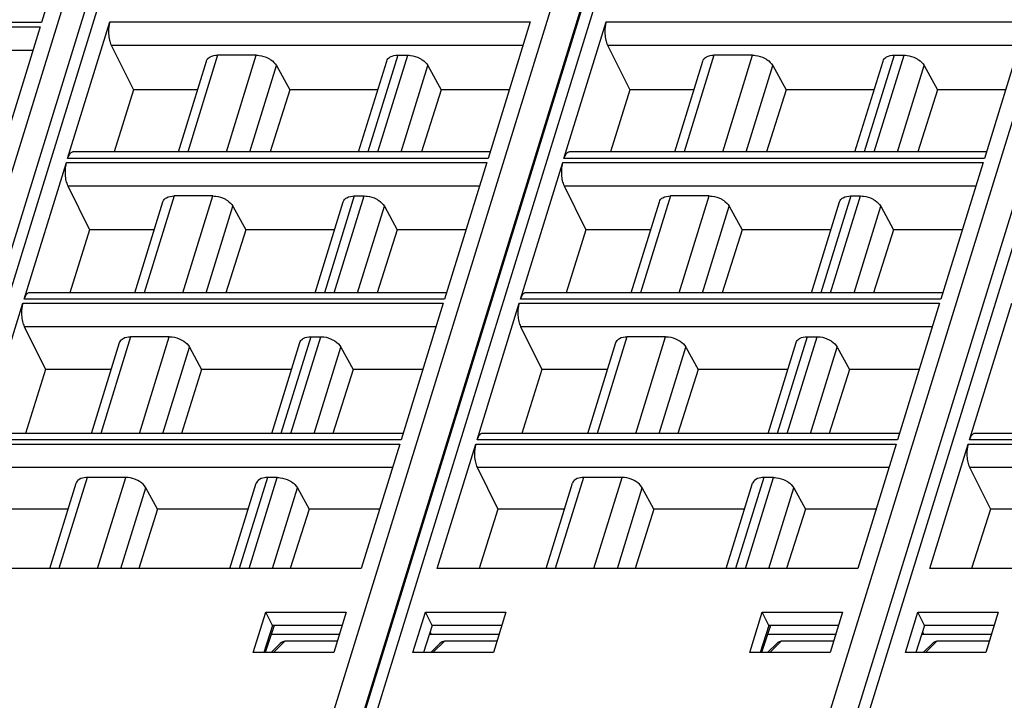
# Model space of a CAD drawing. Header units: millimetres. Extents: x 0 to 420, y 0 to 297.
# Tile 27 of 124: x 124 to 148, y 67 to 83. Entities that reach past the tile are written whole.
import ezdxf

# ---------------------------------------------------------------- set-up
doc = ezdxf.new("R2010")
doc.units = ezdxf.units.MM
doc.header["$LTSCALE"] = 23.1
doc.layers.get('0').update_dxf_attribs({"linetype": 'CONTINUOUS'})

msp = doc.modelspace()

# ---------------------------------------------------------------- linework, layer by layer
at = {"color": 9, "linetype": 'CONTINUOUS'}
for p, q in [((143.51574, 65.81798), (152.77478, 95.78024)), ((120.17659, 65.70048), (129.43563, 95.66274)), ((131.77222, 65.81798), (141.00915, 95.7087)), ((140.7654, 92.62531), (132.38527, 65.50718)), ((129.25625, 92.39979), (121.04186, 65.81798)), ((140.99978, 92.39979), (132.78538, 65.81798)), ((152.6512, 92.39979), (144.4368, 65.81798)), ((115.0269, 82.49305), (124.97451, 82.49305)), ((125.00477, 82.59098), (115.05716, 82.59098)), ((126.62253, 82.61055), (136.57013, 82.61055)), ((138.36606, 82.61055), (148.31366, 82.61055)), ((126.65479, 82.05972), (136.39991, 82.05972)), ((138.39832, 82.05972), (148.14344, 82.05972)), ((115.05917, 81.94222), (124.80429, 81.94222)), ((129.17168, 81.81874), (128.46462, 79.53069)), ((129.37942, 79.53069), (130.08648, 81.81874)), ((133.4362, 81.81874), (132.72914, 79.53069)), ((132.96234, 79.53069), (133.6694, 81.81874)), ((140.91521, 81.81874), (140.20815, 79.53069)), ((141.12294, 79.53069), (141.83, 81.81874)), ((145.17973, 81.81874), (144.47266, 79.53069)), ((144.70587, 79.53069), (145.41293, 81.81874)), ((129.93192, 79.53069), (130.56358, 81.57471)), ((133.51485, 79.53069), (134.1465, 81.57471)), ((141.67545, 79.53069), (142.3071, 81.57471)), ((145.25838, 79.53069), (145.89003, 81.57471)), ((125.59375, 79.28141), (135.54135, 79.28141)), ((135.57161, 79.37934), (125.62401, 79.37934)), ((137.33727, 79.28141), (147.28488, 79.28141)), ((147.31514, 79.37934), (137.36754, 79.37934)), ((125.62601, 78.73058), (135.37113, 78.73058)), ((137.36954, 78.73058), (147.11466, 78.73058)), ((128.1429, 78.4896), (127.43584, 76.20155)), ((128.35063, 76.20155), (129.05769, 78.4896)), ((132.40742, 78.4896), (131.70035, 76.20155)), ((131.93356, 76.20155), (132.64062, 78.4896)), ((139.88643, 78.4896), (139.17937, 76.20155)), ((140.09416, 76.20155), (140.80122, 78.4896)), ((144.15094, 78.4896), (143.44388, 76.20155)), ((143.67709, 76.20155), (144.38415, 78.4896)), ((128.90314, 76.20155), (129.53479, 78.24558)), ((132.48607, 76.20155), (133.11772, 78.24558)), ((140.64667, 76.20155), (141.27832, 78.24558)), ((144.2296, 76.20155), (144.86125, 78.24558)), ((124.56496, 75.95227), (134.51257, 75.95227)), ((134.54283, 76.0502), (124.59523, 76.0502)), ((136.30849, 75.95227), (146.2561, 75.95227)), ((146.28636, 76.0502), (136.33875, 76.0502)), ((124.59723, 75.40144), (134.34235, 75.40144)), ((136.34076, 75.40144), (146.08588, 75.40144)), ((127.11412, 75.16046), (126.40706, 72.87241)), ((127.32185, 72.87241), (128.02891, 75.16046)), ((131.37863, 75.16046), (130.67157, 72.87241)), ((130.90478, 72.87241), (131.61184, 75.16046)), ((138.85765, 75.16046), (138.15059, 72.87241)), ((139.06538, 72.87241), (139.77244, 75.16046)), ((143.12216, 75.16046), (142.4151, 72.87241)), ((142.64831, 72.87241), (143.35537, 75.16046)), ((127.87436, 72.87241), (128.50601, 74.91644)), ((131.45729, 72.87241), (132.08894, 74.91644)), ((139.61789, 72.87241), (140.24954, 74.91644)), ((143.20082, 72.87241), (143.83247, 74.91644)), ((133.51405, 72.72106), (123.56644, 72.72106)), ((145.25758, 72.72106), (135.30997, 72.72106)), ((156.909, 72.72106), (146.96139, 72.72106)), ((123.53618, 72.62313), (133.48379, 72.62313)), ((135.27971, 72.62313), (145.22732, 72.62313)), ((146.93113, 72.62313), (156.87874, 72.62313)), ((123.56845, 72.0723), (133.31357, 72.0723)), ((135.31197, 72.0723), (145.0571, 72.0723)), ((146.9634, 72.0723), (156.70852, 72.0723)), ((126.08534, 71.83132), (125.41923, 69.67581)), ((126.33403, 69.67581), (127.00013, 71.83132)), ((130.34985, 71.83132), (129.68375, 69.67581)), ((129.91695, 69.67581), (130.58306, 71.83132)), ((137.82887, 71.83132), (137.16276, 69.67581)), ((138.07755, 69.67581), (138.74366, 71.83132)), ((142.09338, 71.83132), (141.42727, 69.67581)), ((141.66048, 69.67581), (142.32659, 71.83132)), ((126.88653, 69.67581), (127.47723, 71.5873)), ((130.46946, 69.67581), (131.06016, 71.5873)), ((138.63006, 69.67581), (139.22076, 71.5873)), ((142.21299, 69.67581), (142.80369, 71.5873)), ((130.49149, 67.69135), (130.76438, 67.95807)), ((134.26784, 67.69135), (134.54073, 67.95807)), ((142.23502, 67.69135), (142.50791, 67.95807)), ((145.91926, 67.69135), (146.19215, 67.95807))]:
    msp.add_line(p, q, dxfattribs=at)
at = {"color": 7, "linetype": 'CONTINUOUS'}
for p, q in [((120.71667, 65.6548), (129.04736, 92.61292)), ((132.46019, 65.6548), (140.78339, 92.58867)), ((144.11162, 65.6548), (152.42451, 92.55534)), ((126.00329, 85.82219), (125.00477, 82.59098)), ((124.97451, 82.49305), (123.97599, 79.26184)), ((125.62401, 79.37934), (126.62253, 82.61055)), ((136.57013, 82.61055), (135.57161, 79.37934)), ((137.36754, 79.37934), (138.36606, 82.61055)), ((148.31366, 82.61055), (147.31514, 79.37934)), ((126.65479, 82.05972), (127.18391, 80.99737)), ((138.39832, 82.05972), (138.92744, 80.99737)), ((130.08647, 81.81874), (129.17167, 81.81874)), ((133.4362, 81.81874), (133.6694, 81.81874)), ((141.83, 81.81874), (140.9152, 81.81874)), ((145.17973, 81.81874), (145.41293, 81.81874)), ((128.24481, 79.53069), (128.90931, 81.68101)), ((130.56358, 81.57471), (130.87952, 80.99737)), ((132.50933, 79.53069), (133.17383, 81.68101)), ((134.1465, 81.57471), (134.46244, 80.99737)), ((139.98834, 79.53069), (140.65284, 81.68101)), ((142.3071, 81.57471), (142.62304, 80.99737)), ((144.25285, 79.53069), (144.91735, 81.68101)), ((145.89003, 81.57471), (146.20597, 80.99737)), ((127.18391, 80.99737), (126.72196, 79.53069)), ((128.69805, 80.99737), (127.18391, 80.99737)), ((130.87952, 80.99737), (130.41704, 79.53069)), ((132.96257, 80.99737), (130.87952, 80.99737)), ((134.46244, 80.99737), (133.99996, 79.53069)), ((136.07162, 80.99737), (134.46244, 80.99737)), ((138.92744, 80.99737), (138.46549, 79.53069)), ((140.44158, 80.99737), (138.92744, 80.99737)), ((142.62304, 80.99737), (142.16057, 79.53069)), ((144.70609, 80.99737), (142.62304, 80.99737)), ((146.20597, 80.99737), (145.74349, 79.53069)), ((147.81515, 80.99737), (146.20597, 80.99737)), ((135.61839, 79.53069), (125.75089, 79.53069)), ((147.36191, 79.53069), (137.49442, 79.53069)), ((124.59523, 76.0502), (125.59375, 79.28141)), ((135.54135, 79.28141), (134.54283, 76.0502)), ((136.33875, 76.0502), (137.33727, 79.28141)), ((147.28488, 79.28141), (146.28636, 76.0502)), ((125.62601, 78.73058), (126.14302, 77.69255)), ((137.36954, 78.73058), (137.88655, 77.69255)), ((127.21603, 76.20155), (127.88053, 78.35187)), ((129.05769, 78.4896), (128.14289, 78.4896)), ((131.48054, 76.20155), (132.14504, 78.35187)), ((132.40742, 78.4896), (132.64062, 78.4896)), ((138.95956, 76.20155), (139.62406, 78.35187)), ((140.80122, 78.4896), (139.88642, 78.4896)), ((143.22407, 76.20155), (143.88857, 78.35187)), ((144.15094, 78.4896), (144.38415, 78.4896)), ((129.53479, 78.24558), (129.83743, 77.69255)), ((133.11772, 78.24558), (133.42036, 77.69255)), ((141.27832, 78.24558), (141.58096, 77.69255)), ((144.86125, 78.24558), (145.16388, 77.69255)), ((126.14302, 77.69255), (125.67341, 76.20155)), ((127.67678, 77.69255), (126.14302, 77.69255)), ((129.83743, 77.69255), (129.36728, 76.20155)), ((131.9413, 77.69255), (129.83743, 77.69255)), ((133.42036, 77.69255), (132.95021, 76.20155)), ((135.05036, 77.69255), (133.42036, 77.69255)), ((137.88655, 77.69255), (137.41694, 76.20155)), ((139.42031, 77.69255), (137.88655, 77.69255)), ((141.58096, 77.69255), (141.11081, 76.20155)), ((143.68482, 77.69255), (141.58096, 77.69255)), ((145.16388, 77.69255), (144.69374, 76.20155)), ((146.79388, 77.69255), (145.16388, 77.69255)), ((134.5896, 76.20155), (124.72211, 76.20155)), ((146.33313, 76.20155), (136.46564, 76.20155)), ((123.56644, 72.72106), (124.56496, 75.95227)), ((134.51257, 75.95227), (133.51405, 72.72106)), ((135.30997, 72.72106), (136.30849, 75.95227)), ((146.2561, 75.95227), (145.25758, 72.72106)), ((146.96139, 72.72106), (147.95991, 75.95227)), ((124.59723, 75.40144), (125.10213, 74.38772)), ((136.34076, 75.40144), (136.84565, 74.38772)), ((126.18725, 72.87241), (126.85175, 75.02273)), ((128.02891, 75.16046), (127.11411, 75.16046)), ((130.45176, 72.87241), (131.11626, 75.02273)), ((131.37863, 75.16046), (131.61184, 75.16046)), ((137.93078, 72.87241), (138.59528, 75.02273)), ((139.77244, 75.16046), (138.85764, 75.16046)), ((142.19529, 72.87241), (142.85979, 75.02273)), ((143.12216, 75.16046), (143.35537, 75.16046)), ((128.50601, 74.91644), (128.79534, 74.38772)), ((132.08894, 74.91644), (132.37827, 74.38772)), ((140.24954, 74.91644), (140.53887, 74.38772)), ((143.83247, 74.91644), (144.1218, 74.38772)), ((125.10213, 74.38772), (124.62486, 72.87241)), ((126.65552, 74.38772), (125.10213, 74.38772)), ((128.79534, 74.38772), (128.31753, 72.87241)), ((130.92003, 74.38772), (128.79534, 74.38772)), ((132.37827, 74.38772), (131.90046, 72.87241)), ((134.02909, 74.38772), (132.37827, 74.38772)), ((136.84565, 74.38772), (136.36839, 72.87241)), ((138.39904, 74.38772), (136.84565, 74.38772)), ((140.53887, 74.38772), (140.06106, 72.87241)), ((142.66356, 74.38772), (140.53887, 74.38772)), ((144.1218, 74.38772), (143.64398, 72.87241)), ((145.77262, 74.38772), (144.1218, 74.38772)), ((133.56082, 72.87241), (123.69333, 72.87241)), ((145.30435, 72.87241), (135.43686, 72.87241)), ((156.95577, 72.87241), (147.08828, 72.87241)), ((133.48379, 72.62313), (132.573, 69.67581)), ((134.36892, 69.67581), (135.27971, 72.62313)), ((145.22732, 72.62313), (144.31652, 69.67581)), ((146.02034, 69.67581), (146.93113, 72.62313)), ((135.31197, 72.0723), (135.80476, 71.0829)), ((146.9634, 72.0723), (147.45618, 71.0829)), ((127.00013, 71.83132), (126.08534, 71.83132)), ((130.58305, 71.83132), (130.34985, 71.83132)), ((138.74366, 71.83132), (137.82887, 71.83132)), ((142.32658, 71.83132), (142.09338, 71.83132)), ((125.19942, 69.67581), (125.82297, 71.69359)), ((127.75325, 71.0829), (127.47723, 71.5873)), ((129.46394, 69.67581), (130.08748, 71.69359)), ((131.06016, 71.5873), (131.33618, 71.0829)), ((136.94295, 69.67581), (137.5665, 71.69359)), ((139.49678, 71.0829), (139.22076, 71.5873)), ((141.20746, 69.67581), (141.83101, 71.69359)), ((142.80369, 71.5873), (143.07971, 71.0829)), ((125.63425, 71.0829), (124.06123, 71.0829)), ((127.75325, 71.0829), (127.30957, 69.67581)), ((129.89876, 71.0829), (127.75325, 71.0829)), ((131.33618, 71.0829), (130.89249, 69.67581)), ((133.00782, 71.0829), (131.33618, 71.0829)), ((135.80476, 71.0829), (135.36158, 69.67581)), ((137.37778, 71.0829), (135.80476, 71.0829)), ((139.49678, 71.0829), (139.05309, 69.67581)), ((141.64229, 71.0829), (139.49678, 71.0829)), ((143.07971, 71.0829), (142.63602, 69.67581)), ((144.75135, 71.0829), (143.07971, 71.0829)), ((147.45618, 71.0829), (147.013, 69.67581)), ((149.0292, 71.0829), (147.45618, 71.0829)), ((132.573, 69.67581), (122.62539, 69.67581)), ((144.31652, 69.67581), (134.36892, 69.67581)), ((155.96795, 69.67581), (146.02034, 69.67581)), ((130.01767, 67.69135), (130.31212, 68.64472)), ((130.46878, 68.33068), (130.31213, 68.64472)), ((130.31213, 68.64472), (132.21616, 68.64472)), ((132.21619, 68.64472), (131.9214, 67.69135)), ((133.79402, 67.69135), (134.08847, 68.64472)), ((134.24513, 68.33068), (134.08848, 68.64472)), ((134.08848, 68.64472), (135.99251, 68.64472)), ((135.99254, 68.64472), (135.69775, 67.69135)), ((141.7612, 67.69135), (142.05564, 68.64472)), ((142.21231, 68.33068), (142.05566, 68.64472)), ((142.05566, 68.64472), (143.95969, 68.64472)), ((143.95972, 68.64472), (143.66493, 67.69135)), ((145.44545, 67.69135), (145.73989, 68.64472)), ((145.89655, 68.33068), (145.7399, 68.64472)), ((145.7399, 68.64472), (147.64393, 68.64472)), ((147.64396, 68.64472), (147.34918, 67.69135)), ((130.46877, 68.33068), (130.26763, 67.69135)), ((130.51201, 68.33068), (130.29766, 67.69135)), ((132.11909, 68.33068), (130.46878, 68.33068)), ((134.24512, 68.33068), (134.04398, 67.69135)), ((135.89544, 68.33068), (134.24513, 68.33068)), ((142.21229, 68.33068), (142.01116, 67.69135)), ((142.25554, 68.33068), (142.04119, 67.69135)), ((143.86261, 68.33068), (142.21231, 68.33068)), ((145.89654, 68.33068), (145.6954, 67.69135)), ((147.54686, 68.33068), (145.89655, 68.33068)), ((130.44391, 68.12758), (132.05637, 68.12784)), ((134.18081, 68.12629), (135.83232, 68.12655)), ((134.1973, 68.17868), (134.22301, 68.1263)), ((142.18744, 68.12758), (143.79989, 68.12784)), ((145.83224, 68.12629), (147.48374, 68.12655)), ((145.84872, 68.17868), (145.87443, 68.1263)), ((130.65655, 67.90195), (130.44109, 67.69135)), ((132.00387, 67.95807), (130.76438, 67.95807)), ((134.21744, 67.69135), (134.4329, 67.90195)), ((135.78022, 67.95807), (134.54073, 67.95807)), ((142.40008, 67.90195), (142.18461, 67.69135)), ((143.7474, 67.95807), (142.50791, 67.95807)), ((145.86886, 67.69135), (146.08432, 67.90195)), ((147.43165, 67.95807), (146.19215, 67.95807)), ((131.92142, 67.69135), (130.01765, 67.69135)), ((135.69777, 67.69135), (133.794, 67.69135)), ((143.66495, 67.69135), (141.76117, 67.69135)), ((147.34919, 67.69135), (145.44542, 67.69135))]:
    msp.add_line(p, q, dxfattribs=at)
for centre in [(130.68408, 67.7191), (134.46043, 67.7191), (142.42761, 67.7191), (146.11185, 67.7191)]:
    msp.add_ellipse(centre, major_axis=(0.10985, 0.23259), ratio=0.49901929, start_param=0.23146357, end_param=0.9310605, dxfattribs=at)
for points, knots in [([(126.62253, 82.61055), (126.61604, 82.58956), (126.5934, 82.49609), (126.58869, 82.39877), (126.59302, 82.32484)], [0, 0, 0, 0, 0.22881463, 1, 1, 1, 1]), ([(138.36606, 82.61055), (138.35957, 82.58956), (138.33692, 82.49609), (138.33222, 82.39877), (138.33655, 82.32484)], [0, 0, 0, 0, 0.22881463, 1, 1, 1, 1]), ([(126.59302, 82.32484), (126.59589, 82.27587), (126.60802, 82.18517), (126.63602, 82.0974), (126.65479, 82.05972)], [0, 0, 0, 0, 0.53816872, 1, 1, 1, 1]), ([(138.33655, 82.32484), (138.33942, 82.27587), (138.35155, 82.18517), (138.37955, 82.0974), (138.39832, 82.05972)], [0, 0, 0, 0, 0.53816872, 1, 1, 1, 1]), ([(128.95206, 81.74827), (128.9644, 81.75994), (129.02869, 81.80551), (129.11068, 81.81874), (129.17167, 81.81874)], [0, 0, 0, 0, 0.21777869, 1, 1, 1, 1]), ([(130.08647, 81.81874), (130.11012, 81.81874), (130.20772, 81.81205), (130.30347, 81.78198), (130.36939, 81.74827)], [0, 0, 0, 0, 0.24204309, 1, 1, 1, 1]), ([(133.21657, 81.74827), (133.22891, 81.75994), (133.29321, 81.80551), (133.3752, 81.81874), (133.43619, 81.81874)], [0, 0, 0, 0, 0.21777869, 1, 1, 1, 1]), ([(133.6694, 81.81874), (133.69304, 81.81874), (133.79064, 81.81205), (133.8864, 81.78198), (133.95232, 81.74827)], [0, 0, 0, 0, 0.24204309, 1, 1, 1, 1]), ([(140.69559, 81.74827), (140.70792, 81.75994), (140.77222, 81.80551), (140.85421, 81.81874), (140.9152, 81.81874)], [0, 0, 0, 0, 0.21777869, 1, 1, 1, 1]), ([(141.83, 81.81874), (141.85364, 81.81874), (141.95124, 81.81205), (142.047, 81.78198), (142.11292, 81.74827)], [0, 0, 0, 0, 0.24204309, 1, 1, 1, 1]), ([(144.9601, 81.74827), (144.97244, 81.75994), (145.03673, 81.80551), (145.11872, 81.81874), (145.17971, 81.81874)], [0, 0, 0, 0, 0.21777869, 1, 1, 1, 1]), ([(145.41293, 81.81874), (145.43657, 81.81874), (145.53417, 81.81205), (145.62992, 81.78198), (145.69584, 81.74827)], [0, 0, 0, 0, 0.24204309, 1, 1, 1, 1]), ([(128.90931, 81.68101), (128.91516, 81.69993), (128.92867, 81.72407), (128.94703, 81.7435), (128.95206, 81.74827)], [0, 0, 0, 0, 0.7407559, 1, 1, 1, 1]), ([(130.36939, 81.74827), (130.39086, 81.73728), (130.46607, 81.69318), (130.53318, 81.63027), (130.56358, 81.57471)], [0, 0, 0, 0, 0.27579327, 1, 1, 1, 1]), ([(133.17382, 81.68101), (133.17967, 81.69993), (133.19318, 81.72407), (133.21154, 81.7435), (133.21657, 81.74827)], [0, 0, 0, 0, 0.7407559, 1, 1, 1, 1]), ([(133.95232, 81.74827), (133.97379, 81.73728), (134.04899, 81.69318), (134.1161, 81.63027), (134.14651, 81.57471)], [0, 0, 0, 0, 0.27579327, 1, 1, 1, 1]), ([(140.65284, 81.68101), (140.65868, 81.69993), (140.67219, 81.72407), (140.69055, 81.7435), (140.69559, 81.74827)], [0, 0, 0, 0, 0.7407559, 1, 1, 1, 1]), ([(142.11292, 81.74827), (142.13439, 81.73728), (142.20959, 81.69318), (142.2767, 81.63027), (142.30711, 81.57471)], [0, 0, 0, 0, 0.27579327, 1, 1, 1, 1]), ([(144.91735, 81.68101), (144.9232, 81.69993), (144.93671, 81.72407), (144.95507, 81.7435), (144.9601, 81.74827)], [0, 0, 0, 0, 0.7407559, 1, 1, 1, 1]), ([(145.69584, 81.74827), (145.71732, 81.73728), (145.79252, 81.69318), (145.85963, 81.63027), (145.89004, 81.57471)], [0, 0, 0, 0, 0.27579327, 1, 1, 1, 1]), ([(125.70117, 79.51199), (125.68342, 79.4982), (125.65164, 79.45553), (125.63263, 79.40725), (125.62401, 79.37934)], [0, 0, 0, 0, 0.43482843, 1, 1, 1, 1]), ([(137.4447, 79.51199), (137.42694, 79.4982), (137.39517, 79.45553), (137.37616, 79.40725), (137.36754, 79.37934)], [0, 0, 0, 0, 0.43482843, 1, 1, 1, 1]), ([(125.59375, 79.28141), (125.58726, 79.26042), (125.56461, 79.16695), (125.55991, 79.06963), (125.56424, 78.9957)], [0, 0, 0, 0, 0.22881463, 1, 1, 1, 1]), ([(137.33727, 79.28141), (137.33079, 79.26042), (137.30814, 79.16695), (137.30344, 79.06963), (137.30777, 78.9957)], [0, 0, 0, 0, 0.22881463, 1, 1, 1, 1]), ([(125.56424, 78.9957), (125.56711, 78.94673), (125.57924, 78.85604), (125.60724, 78.76826), (125.62601, 78.73058)], [0, 0, 0, 0, 0.53816872, 1, 1, 1, 1]), ([(137.30777, 78.9957), (137.31063, 78.94673), (137.32277, 78.85604), (137.35077, 78.76826), (137.36954, 78.73058)], [0, 0, 0, 0, 0.53816872, 1, 1, 1, 1]), ([(127.88053, 78.35187), (127.88637, 78.37079), (127.89988, 78.39493), (127.91824, 78.41436), (127.92328, 78.41913)], [0, 0, 0, 0, 0.7407559, 1, 1, 1, 1]), ([(127.92328, 78.41913), (127.93561, 78.4308), (127.99991, 78.47637), (128.0819, 78.4896), (128.14289, 78.4896)], [0, 0, 0, 0, 0.21777869, 1, 1, 1, 1]), ([(129.05769, 78.4896), (129.08134, 78.4896), (129.17893, 78.48291), (129.27469, 78.45284), (129.34061, 78.41913)], [0, 0, 0, 0, 0.24204309, 1, 1, 1, 1]), ([(129.34061, 78.41913), (129.36208, 78.40814), (129.43728, 78.36404), (129.50439, 78.30113), (129.5348, 78.24557)], [0, 0, 0, 0, 0.27579327, 1, 1, 1, 1]), ([(132.14504, 78.35187), (132.15089, 78.37079), (132.1644, 78.39493), (132.18276, 78.41436), (132.18779, 78.41913)], [0, 0, 0, 0, 0.7407559, 1, 1, 1, 1]), ([(132.18779, 78.41913), (132.20013, 78.4308), (132.26442, 78.47637), (132.34641, 78.4896), (132.4074, 78.4896)], [0, 0, 0, 0, 0.21777869, 1, 1, 1, 1]), ([(132.64062, 78.4896), (132.66426, 78.4896), (132.76186, 78.48291), (132.85761, 78.45284), (132.92353, 78.41913)], [0, 0, 0, 0, 0.24204309, 1, 1, 1, 1]), ([(132.92353, 78.41913), (132.94501, 78.40814), (133.02021, 78.36404), (133.08732, 78.30113), (133.11773, 78.24557)], [0, 0, 0, 0, 0.27579327, 1, 1, 1, 1]), ([(139.62406, 78.35187), (139.6299, 78.37079), (139.64341, 78.39493), (139.66177, 78.41436), (139.66681, 78.41913)], [0, 0, 0, 0, 0.7407559, 1, 1, 1, 1]), ([(139.66681, 78.41913), (139.67914, 78.4308), (139.74344, 78.47637), (139.82543, 78.4896), (139.88642, 78.4896)], [0, 0, 0, 0, 0.21777869, 1, 1, 1, 1]), ([(140.80122, 78.4896), (140.82486, 78.4896), (140.92246, 78.48291), (141.01822, 78.45284), (141.08413, 78.41913)], [0, 0, 0, 0, 0.24204309, 1, 1, 1, 1]), ([(141.08413, 78.41913), (141.10561, 78.40814), (141.18081, 78.36404), (141.24792, 78.30113), (141.27833, 78.24557)], [0, 0, 0, 0, 0.27579327, 1, 1, 1, 1]), ([(143.88857, 78.35187), (143.89442, 78.37079), (143.90792, 78.39493), (143.92628, 78.41436), (143.93132, 78.41913)], [0, 0, 0, 0, 0.7407559, 1, 1, 1, 1]), ([(143.93132, 78.41913), (143.94365, 78.4308), (144.00795, 78.47637), (144.08994, 78.4896), (144.15093, 78.4896)], [0, 0, 0, 0, 0.21777869, 1, 1, 1, 1]), ([(144.38415, 78.4896), (144.40779, 78.4896), (144.50539, 78.48291), (144.60114, 78.45284), (144.66706, 78.41913)], [0, 0, 0, 0, 0.24204309, 1, 1, 1, 1]), ([(144.66706, 78.41913), (144.68854, 78.40814), (144.76374, 78.36404), (144.83085, 78.30113), (144.86125, 78.24557)], [0, 0, 0, 0, 0.27579327, 1, 1, 1, 1]), ([(124.67239, 76.18285), (124.65464, 76.16906), (124.62286, 76.12639), (124.60385, 76.07811), (124.59523, 76.0502)], [0, 0, 0, 0, 0.43482843, 1, 1, 1, 1]), ([(136.41592, 76.18285), (136.39816, 76.16906), (136.36638, 76.12639), (136.34738, 76.07811), (136.33875, 76.0502)], [0, 0, 0, 0, 0.43482843, 1, 1, 1, 1]), ([(124.56496, 75.95227), (124.55848, 75.93128), (124.53583, 75.83781), (124.53113, 75.74049), (124.53546, 75.66656)], [0, 0, 0, 0, 0.22881463, 1, 1, 1, 1]), ([(136.30849, 75.95227), (136.302, 75.93128), (136.27936, 75.83781), (136.27465, 75.74049), (136.27898, 75.66656)], [0, 0, 0, 0, 0.22881463, 1, 1, 1, 1]), ([(124.53546, 75.66656), (124.53832, 75.61759), (124.55046, 75.5269), (124.57846, 75.43912), (124.59723, 75.40144)], [0, 0, 0, 0, 0.53816872, 1, 1, 1, 1]), ([(136.27898, 75.66656), (136.28185, 75.61759), (136.29398, 75.5269), (136.32199, 75.43912), (136.34076, 75.40144)], [0, 0, 0, 0, 0.53816872, 1, 1, 1, 1]), ([(126.85175, 75.02274), (126.85759, 75.04165), (126.8711, 75.06579), (126.88946, 75.08523), (126.8945, 75.08999)], [0, 0, 0, 0, 0.7407559, 1, 1, 1, 1]), ([(126.8945, 75.08999), (126.90683, 75.10166), (126.97113, 75.14723), (127.05312, 75.16046), (127.11411, 75.16046)], [0, 0, 0, 0, 0.21777869, 1, 1, 1, 1]), ([(128.02891, 75.16046), (128.05255, 75.16046), (128.15015, 75.15377), (128.24591, 75.1237), (128.31182, 75.08999)], [0, 0, 0, 0, 0.24204309, 1, 1, 1, 1]), ([(128.31182, 75.08999), (128.3333, 75.079), (128.4085, 75.0349), (128.47561, 74.97199), (128.50602, 74.91643)], [0, 0, 0, 0, 0.27579327, 1, 1, 1, 1]), ([(131.11626, 75.02274), (131.12211, 75.04165), (131.13561, 75.06579), (131.15398, 75.08523), (131.15901, 75.08999)], [0, 0, 0, 0, 0.7407559, 1, 1, 1, 1]), ([(131.15901, 75.08999), (131.17134, 75.10166), (131.23564, 75.14723), (131.31763, 75.16046), (131.37862, 75.16046)], [0, 0, 0, 0, 0.21777869, 1, 1, 1, 1]), ([(131.61184, 75.16046), (131.63548, 75.16046), (131.73308, 75.15377), (131.82883, 75.1237), (131.89475, 75.08999)], [0, 0, 0, 0, 0.24204309, 1, 1, 1, 1]), ([(131.89475, 75.08999), (131.91623, 75.079), (131.99143, 75.0349), (132.05854, 74.97199), (132.08894, 74.91643)], [0, 0, 0, 0, 0.27579327, 1, 1, 1, 1]), ([(138.59527, 75.02274), (138.60112, 75.04165), (138.61463, 75.06579), (138.63299, 75.08523), (138.63802, 75.08999)], [0, 0, 0, 0, 0.7407559, 1, 1, 1, 1]), ([(138.63802, 75.08999), (138.65036, 75.10166), (138.71466, 75.14723), (138.79665, 75.16046), (138.85764, 75.16046)], [0, 0, 0, 0, 0.21777869, 1, 1, 1, 1]), ([(139.77244, 75.16046), (139.79608, 75.16046), (139.89368, 75.15377), (139.98943, 75.1237), (140.05535, 75.08999)], [0, 0, 0, 0, 0.24204309, 1, 1, 1, 1]), ([(140.05535, 75.08999), (140.07683, 75.079), (140.15203, 75.0349), (140.21914, 74.97199), (140.24954, 74.91643)], [0, 0, 0, 0, 0.27579327, 1, 1, 1, 1]), ([(142.85979, 75.02274), (142.86563, 75.04165), (142.87914, 75.06579), (142.8975, 75.08523), (142.90254, 75.08999)], [0, 0, 0, 0, 0.7407559, 1, 1, 1, 1]), ([(142.90254, 75.08999), (142.91487, 75.10166), (142.97917, 75.14723), (143.06116, 75.16046), (143.12215, 75.16046)], [0, 0, 0, 0, 0.21777869, 1, 1, 1, 1]), ([(143.35536, 75.16046), (143.37901, 75.16046), (143.47661, 75.15377), (143.57236, 75.1237), (143.63828, 75.08999)], [0, 0, 0, 0, 0.24204309, 1, 1, 1, 1]), ([(143.63828, 75.08999), (143.65975, 75.079), (143.73496, 75.0349), (143.80207, 74.97199), (143.83247, 74.91643)], [0, 0, 0, 0, 0.27579327, 1, 1, 1, 1]), ([(135.38714, 72.85371), (135.36938, 72.83993), (135.3376, 72.79725), (135.3186, 72.74897), (135.30997, 72.72106)], [0, 0, 0, 0, 0.43482843, 1, 1, 1, 1]), ([(147.03856, 72.85371), (147.0208, 72.83993), (146.98902, 72.79725), (146.97002, 72.74897), (146.96139, 72.72106)], [0, 0, 0, 0, 0.43482843, 1, 1, 1, 1]), ([(135.27971, 72.62313), (135.27322, 72.60214), (135.25058, 72.50867), (135.24587, 72.41135), (135.2502, 72.33742)], [0, 0, 0, 0, 0.22881463, 1, 1, 1, 1]), ([(146.93113, 72.62313), (146.92464, 72.60214), (146.902, 72.50867), (146.89729, 72.41135), (146.90162, 72.33742)], [0, 0, 0, 0, 0.22881463, 1, 1, 1, 1]), ([(135.2502, 72.33742), (135.25307, 72.28845), (135.2652, 72.19776), (135.2932, 72.10998), (135.31197, 72.0723)], [0, 0, 0, 0, 0.53816872, 1, 1, 1, 1]), ([(146.90162, 72.33742), (146.90449, 72.28845), (146.91662, 72.19776), (146.94463, 72.10998), (146.9634, 72.0723)], [0, 0, 0, 0, 0.53816872, 1, 1, 1, 1]), ([(125.86572, 71.76085), (125.86068, 71.75609), (125.84232, 71.73665), (125.82879, 71.71252), (125.82294, 71.6936)], [0, 0, 0, 0, 0.25924581, 1, 1, 1, 1]), ([(126.08534, 71.83132), (126.06308, 71.83132), (125.98598, 71.82649), (125.90605, 71.799), (125.86572, 71.76085)], [0, 0, 0, 0, 0.28622803, 1, 1, 1, 1]), ([(127.28304, 71.76085), (127.26095, 71.77215), (127.17149, 71.81137), (127.07299, 71.83132), (127.00013, 71.83132)], [0, 0, 0, 0, 0.25398713, 1, 1, 1, 1]), ([(127.47723, 71.5873), (127.46785, 71.60444), (127.41762, 71.67675), (127.34359, 71.72988), (127.28304, 71.76085)], [0, 0, 0, 0, 0.22322338, 1, 1, 1, 1]), ([(130.13023, 71.76085), (130.1252, 71.75609), (130.10683, 71.73665), (130.0933, 71.71252), (130.08745, 71.6936)], [0, 0, 0, 0, 0.25924581, 1, 1, 1, 1]), ([(130.34985, 71.83132), (130.32759, 71.83132), (130.25049, 71.82649), (130.17056, 71.799), (130.13023, 71.76085)], [0, 0, 0, 0, 0.28622803, 1, 1, 1, 1]), ([(130.58305, 71.83132), (130.6067, 71.83132), (130.7043, 71.82463), (130.80005, 71.79456), (130.86597, 71.76085)], [0, 0, 0, 0, 0.24204309, 1, 1, 1, 1]), ([(130.86597, 71.76085), (130.88744, 71.74986), (130.96265, 71.70576), (131.02976, 71.64285), (131.06016, 71.58729)], [0, 0, 0, 0, 0.27579327, 1, 1, 1, 1]), ([(137.60925, 71.76085), (137.60421, 71.75609), (137.58585, 71.73665), (137.57232, 71.71252), (137.56647, 71.6936)], [0, 0, 0, 0, 0.25924581, 1, 1, 1, 1]), ([(137.82887, 71.83132), (137.8066, 71.83132), (137.7295, 71.82649), (137.64958, 71.799), (137.60925, 71.76085)], [0, 0, 0, 0, 0.28622803, 1, 1, 1, 1]), ([(139.02657, 71.76085), (139.00448, 71.77215), (138.91502, 71.81137), (138.81652, 71.83132), (138.74366, 71.83132)], [0, 0, 0, 0, 0.25398713, 1, 1, 1, 1]), ([(139.22076, 71.5873), (139.21138, 71.60444), (139.16115, 71.67675), (139.08712, 71.72988), (139.02657, 71.76085)], [0, 0, 0, 0, 0.22322338, 1, 1, 1, 1]), ([(141.87376, 71.76085), (141.86872, 71.75609), (141.85036, 71.73665), (141.83683, 71.71252), (141.83098, 71.6936)], [0, 0, 0, 0, 0.25924581, 1, 1, 1, 1]), ([(142.09338, 71.83132), (142.07112, 71.83132), (141.99402, 71.82649), (141.91409, 71.799), (141.87376, 71.76085)], [0, 0, 0, 0, 0.28622803, 1, 1, 1, 1]), ([(142.32658, 71.83132), (142.35023, 71.83132), (142.44783, 71.82463), (142.54358, 71.79456), (142.6095, 71.76085)], [0, 0, 0, 0, 0.24204309, 1, 1, 1, 1]), ([(142.6095, 71.76085), (142.63097, 71.74986), (142.70618, 71.70576), (142.77328, 71.64285), (142.80369, 71.58729)], [0, 0, 0, 0, 0.27579327, 1, 1, 1, 1])]:
    msp.add_open_spline(points, degree=3, knots=knots, dxfattribs=at)
for points in [[(125.72841, 79.52697), (125.71858, 79.5237), (125.70936, 79.51834), (125.70117, 79.51199)], [(125.75089, 79.53068), (125.7433, 79.53068), (125.73562, 79.52938), (125.72841, 79.52697)], [(137.47194, 79.52697), (137.46211, 79.5237), (137.45289, 79.51834), (137.4447, 79.51199)], [(137.49442, 79.53068), (137.48683, 79.53068), (137.47915, 79.52938), (137.47194, 79.52697)], [(124.69963, 76.19784), (124.6898, 76.19456), (124.68058, 76.1892), (124.67239, 76.18285)], [(124.72211, 76.20155), (124.71452, 76.20154), (124.70684, 76.20024), (124.69963, 76.19784)], [(136.44316, 76.19784), (136.43333, 76.19456), (136.4241, 76.1892), (136.41592, 76.18285)], [(136.46564, 76.20155), (136.45804, 76.20154), (136.45036, 76.20024), (136.44316, 76.19784)], [(135.41438, 72.8687), (135.40454, 72.86542), (135.39532, 72.86006), (135.38714, 72.85371)], [(135.43686, 72.87241), (135.42926, 72.8724), (135.42158, 72.8711), (135.41438, 72.8687)], [(147.0658, 72.8687), (147.05597, 72.86542), (147.04674, 72.86006), (147.03856, 72.85371)], [(147.08828, 72.87241), (147.08068, 72.8724), (147.073, 72.8711), (147.0658, 72.8687)]]:
    msp.add_open_spline(points, degree=3, dxfattribs=at)

doc.saveas('drawing.dxf')
